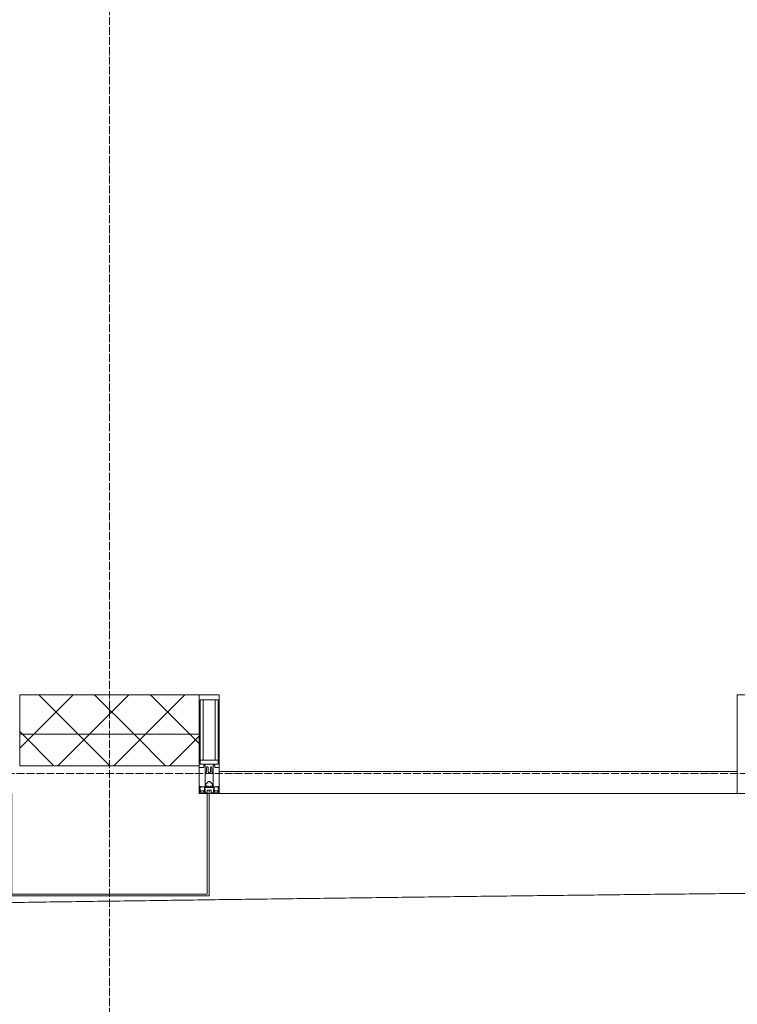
# Model space of a CAD drawing. Header units: millimetres. Extents: x 5617 to 143375, y 7718 to 186221.
# Tile 76 of 106: x 74579 to 76396, y 14816 to 17310. Entities that reach past the tile are written whole.
import ezdxf

# ---------------------------------------------------------------- set-up
doc = ezdxf.new("R2010")
doc.units = ezdxf.units.MM
doc.linetypes.add('ADSK_Линия сетки', pattern=[25, 20, -2.5, 0, -2.5])
doc.linetypes.add('Линия сетки', pattern=[25, 20, -2.5, 0, -2.5])
for name, color, linetype, lineweight in [('Импосты витража', 7, 'Continuous', 18), ('Колонны', 7, 'Continuous', 18), ('Оси', 7, 'Continuous', 9), ('Панели витража', 7, 'Continuous', 18), ('Стены разрез', 7, 'Continuous', 40), ('Стены штриховка', 7, 'Continuous', 40), ('Форма', 7, 'Continuous', 18), ('Элементы узлов', 7, 'Continuous', 18)]:
    doc.layers.add(name, color=color, linetype=linetype, lineweight=lineweight)
pattern_1 = [(45, (0, 0), (-70.71068, 70.71068), []), (135, (0, 0), (-70.71068, -70.71068), [])]

# ---------------------------------------------------------------- blocks, each defined once
blk = doc.blocks.new('Rectangular Mullion - R_StandardFrame_50Wx250H-V62-МКСС_К4_L08_28_500_')
at = {"layer": 'Импосты витража', "color": 253, "lineweight": 5, "true_color": 0xaaaaaa}
for p, q in [((-25, -250), (-25, 0)), ((-25, 0), (0, 0)), ((5, 0), (25, 0)), ((25, 0), (25, -250)), ((25, -250), (-25, -250))]:
    blk.add_line(p, q, dxfattribs=at)
blk = doc.blocks.new('System Panel - A_PAN_Glass-7508020-МКСС_К4_L08_28_500_')
at = {"layer": 'Панели витража', "color": 253, "lineweight": 5, "true_color": 0xaaaaaa}
for p, q in [((656.25, 55), (-656.25, 55)), ((-656.25, 55), (-656.25, 0)), ((656.25, 0), (656.25, 55)), ((-656.25, 0), (656.25, 0))]:
    blk.add_line(p, q, dxfattribs=at)
blk = doc.blocks.new('Rectangular Mullion - 50Wx250H-2623690-МКСС_К4_L08_28_500_')
at = {"layer": 'Элементы узлов', "color": 253, "lineweight": 5, "true_color": 0xaaaaaa}
for p, q in [((-25, 65.2), (-25, 250)), ((-25, 250), (0, 250)), ((25, 250), (0, 250)), ((25, 65.2), (25, 250)), ((-23, 237.3), (0, 237.3)), ((-23, 237.3), (-23, 73.6)), ((-14.9, 84), (-14.9, 237.3)), ((23, 237.3), (0, 237.3)), ((14.9, 84), (14.9, 237.3)), ((23, 237.3), (23, 73.6)), ((0, 84), (-23, 84)), ((0, 84), (23, 84)), ((-14, 65.2), (-25, 65.2)), ((-0.5, 73.6), (-23, 73.6)), ((-14, 71.3), (-14, 65.2)), ((-10, 71.3), (-14, 71.3)), ((-10, 53), (-10, 71.3)), ((-8.7, 53), (-10, 53)), ((-10, 53), (-10, 17)), ((-8.7, 53), (-7, 54.7)), ((-7, 65.2), (-5.9, 67.3)), ((-7, 65.2), (-7, 54.7)), ((-4.1, 67.3), (-5.9, 67.3)), ((-4.1, 67.3), (-2.9, 65.1)), ((-2.9, 65.1), (-2.9, 54.6)), ((-1.3, 53), (-2.9, 54.6)), ((0, 53), (-1.3, 53)), ((0, 53), (1.3, 53)), ((0.5, 73.6), (23, 73.6)), ((1.3, 53), (2.9, 54.6)), ((4.1, 67.3), (2.9, 65.1)), ((2.9, 65.1), (2.9, 54.6)), ((4.1, 67.3), (5.9, 67.3)), ((7, 65.2), (5.9, 67.3)), ((7, 65.2), (7, 54.7)), ((8.7, 53), (7, 54.7)), ((8.7, 53), (10, 53)), ((10, 71.3), (14, 71.3)), ((10, 53), (10, 71.3)), ((10, 53), (10, 17)), ((14, 71.3), (14, 65.2)), ((14, 65.2), (25, 65.2)), ((-8.5, 23), (-1.5, 30)), ((-1.5, 30), (0, 30)), ((1.5, 30), (0, 30)), ((8.5, 23), (1.5, 30)), ((-23.8, 14.6), (-25, 14.2)), ((-25, 0), (-25, 14.2)), ((-22.3, 17), (-23.8, 17)), ((-23.8, 17), (-23.8, 14.6)), ((-22.5, 10.6), (-23.8, 14.6)), ((-22.5, 10.6), (-23.7, 9.9)), ((-23.7, 1.3), (-23.7, 9.9)), ((-23.7, 1.3), (-11.8, 1.3)), ((-23.2, 10.2), (-22.5, 8)), ((-22.5, 8), (-22.5, 4.5)), ((-21.3, 4.5), (-22.5, 4.5)), ((-22.3, 17), (-22.3, 16)), ((-22.3, 16), (-21.3, 16)), ((-19, 17.6), (-21.3, 16)), ((-21.3, 4.5), (-21.3, 6.5)), ((-21.3, 6.5), (-14.2, 6.5)), ((-18.4, 16.6), (-19, 17.6)), ((-7.4, 16.6), (-18.4, 16.6)), ((-14.2, 6.5), (-14.2, 4.5)), ((-13.2, 4.5), (-14.2, 4.5)), ((-13.2, 4.5), (-12.2, 7.2)), ((-12.7, 7.6), (-11.3, 11.4)), ((-12.7, 7.6), (-11.8, 6.9)), ((-12.2, 9), (-12.2, 14.8)), ((-12.2, 14.8), (0, 14.8)), ((-11.8, 1.3), (-11.8, 6.9)), ((-10.5, 11.2), (-11.3, 11.4)), ((-10.5, 1.5), (-10.5, 11.2)), ((-4.8, 1.5), (-10.5, 1.5)), ((-10, 17), (-7.5, 17)), ((-8.5, 18.5), (-8.5, 23)), ((-7.5, 18.5), (-8.5, 18.5)), ((-7.5, 17), (-7.5, 18.5)), ((-7.4, 18), (-7.4, 16.6)), ((-2.6, 18), (-7.4, 18)), ((0, 8), (-4.8, 8)), ((-4.8, 1.5), (-4.8, 8)), ((-2.6, 18), (-2.6, 16.8)), ((-2.6, 16.8), (0, 16.8)), ((2.6, 16.8), (0, 16.8)), ((0, 14.8), (0, 16.8)), ((0, 14.8), (0, 16.8)), ((12.2, 14.8), (0, 14.8)), ((0, 0), (0, 8)), ((0, 8), (4.8, 8)), ((0, 0), (0, 8)), ((2.6, 18), (2.6, 16.8)), ((2.6, 18), (7.4, 18)), ((4.8, 1.5), (4.8, 8)), ((4.8, 1.5), (10.5, 1.5)), ((7.4, 18), (7.4, 16.6)), ((7.4, 16.6), (18.4, 16.6)), ((7.5, 18.5), (8.5, 18.5)), ((7.5, 17), (7.5, 18.5)), ((10, 17), (7.5, 17)), ((8.5, 18.5), (8.5, 23)), ((10.5, 11.2), (11.3, 11.4)), ((10.5, 1.5), (10.5, 11.2)), ((12.7, 7.6), (11.3, 11.4)), ((12.7, 7.6), (11.8, 6.9)), ((11.8, 1.3), (11.8, 6.9)), ((23.7, 1.3), (11.8, 1.3)), ((12.2, 9), (12.2, 14.8)), ((13.2, 4.5), (12.2, 7.2)), ((13.2, 4.5), (14.2, 4.5)), ((21.3, 6.5), (14.2, 6.5)), ((14.2, 6.5), (14.2, 4.5)), ((18.4, 16.6), (19, 17.6)), ((19, 17.6), (21.3, 16)), ((22.3, 16), (21.3, 16)), ((21.3, 4.5), (21.3, 6.5)), ((21.3, 4.5), (22.5, 4.5)), ((22.3, 17), (22.3, 16)), ((22.3, 17), (23.8, 17)), ((22.5, 10.6), (23.8, 14.6)), ((22.5, 10.6), (23.7, 9.9)), ((23.2, 10.2), (22.5, 8)), ((22.5, 8), (22.5, 4.5)), ((23.7, 1.3), (23.7, 9.9)), ((23.8, 17), (23.8, 14.6)), ((23.8, 14.6), (25, 14.2)), ((25, 0), (25, 14.2)), ((-25, 0), (0, 0)), ((25, 0), (0, 0))]:
    blk.add_line(p, q, dxfattribs=at)
for centre, start, end in [((-0.5, 73.1), 360, 90), ((0.5, 73.1), 90, 180)]:
    blk.add_arc(centre, 0.5, start, end, dxfattribs=at)
blk = doc.blocks.new('Rectangular Mullion - R_StandardFrame_50Wx250H-7505731-МКСС_К4_L08_28_500_')
at = {"layer": 'Импосты витража', "color": 253, "lineweight": 5, "true_color": 0xaaaaaa}
for p, q in [((-25, -250), (-25, 0)), ((-25, 0), (-5, 0)), ((0, 0), (25, 0)), ((25, 0), (25, -250)), ((25, -250), (-25, -250))]:
    blk.add_line(p, q, dxfattribs=at)
blk = doc.blocks.new('A_SLK_PAN_Type1 - Прямой тип панели-6537531-МКСС_К4_L08_28_500_')
at = {"layer": 'Колонны', "lineweight": 5}
for p, q in [((-252.5, 260), (252.5, 260)), ((-252.5, 0), (-252.5, 260)), ((-247.5, 255), (-247.5, 0)), ((247.5, 255), (-247.5, 255)), ((247.5, 0), (247.5, 255)), ((252.5, 260), (252.5, 0)), ((-247.5, 0), (-252.5, 0)), ((252.5, 0), (247.5, 0))]:
    blk.add_line(p, q, dxfattribs=at)
blk = doc.blocks.new('135_SLK_K4_AR_FCD_rvt-1-МКСС_К4_L08_28_500_')
at = {"layer": 'Стены разрез', "lineweight": 5, "true_color": 0xaaaaaa}
h = blk.add_hatch(dxfattribs=at)
h.set_pattern_fill('FP_4', color=253, style=0, pattern_type=2)
h.set_pattern_definition(pattern_1)
h.paths.add_polyline_path([(133377.5, 15500), (133377.5, 15600), (132922.5, 15600), (132922.5, 15500), (133249.8, 15500)])
h = blk.add_hatch(dxfattribs=at)
h.set_pattern_fill('FP_4', color=253, style=0, pattern_type=2)
h.set_pattern_definition(pattern_1)
h.paths.add_polyline_path([(132922.5, 15420), (133377.5, 15420), (133377.5, 15500), (132922.5, 15500), (132922.5, 15481.1)])
at = {"layer": 'Стены разрез', "color": 253, "lineweight": 9, "true_color": 0xaaaaaa}
for p, q in [((133377.5, 15600), (132922.5, 15600)), ((132922.5, 15600), (132922.5, 15420)), ((133377.5, 15420), (133377.5, 15600)), ((132922.5, 15420), (133377.5, 15420))]:
    blk.add_line(p, q, dxfattribs=at)
at = {"layer": 'Стены штриховка', "color": 253, "lineweight": 9, "true_color": 0xaaaaaa}
blk.add_line((133377.5, 15500), (132922.5, 15500), dxfattribs=at)
at = {"layer": 'Форма', "color": 253, "lineweight": 9, "true_color": 0xaaaaaa}
blk.add_open_spline([(122602.5, 14910.4), (122635, 14910.9), (122726.4, 14912), (122876.6, 14914), (123111.5, 14917.2), (123405.2, 14921.2), (123698.8, 14925.3), (123933.8, 14928.7), (124110.2, 14931.2), (124286.6, 14933.8), (124521.5, 14937.3), (124815.2, 14941.7), (125167.5, 14947.1), (125461.4, 14951.7), (125696.5, 14955.4), (125931.5, 14959.2), (126225.1, 14963.9), (126518.7, 14968.7), (126753.7, 14972.5), (126930.1, 14975.4), (127106.5, 14978.4), (127341.5, 14982.3), (127635, 14987.2), (127928.6, 14992.1), (128163.6, 14996.1), (128340, 14999.1), (128516.5, 15002.1), (128751.4, 15006.1), (129044.9, 15011.1), (129338.4, 15016.1), (129573.5, 15020), (129750, 15023), (129926.4, 15026), (130161.4, 15030), (130396.1, 15033.9), (130630.9, 15037.8), (130807, 15040.7), (130983.3, 15043.6), (131159.9, 15046.5), (131336.4, 15049.3), (131512.6, 15052.2), (131688.7, 15055), (131864.6, 15057.8), (132040.7, 15060.5), (132216.8, 15063.2), (132363.8, 15065.4), (132481.5, 15067.2), (132569.9, 15068.5), (132658.2, 15069.8), (132775.8, 15071.6), (132922.7, 15073.7), (133098.6, 15076.2), (133274.4, 15078.6), (133450.4, 15081), (133626.5, 15083.3), (133773.5, 15085.2), (133891.3, 15086.7), (133979.9, 15087.8), (134068.4, 15088.9), (134186, 15090.3), (134332.7, 15092), (134508.5, 15094), (134684.1, 15095.8), (134859.8, 15097.6), (135035.9, 15099.3), (135183, 15100.6), (135301.1, 15101.6), (135389.9, 15102.3), (135478.8, 15103), (135597.3, 15103.8), (135745.3, 15104.8), (135922.7, 15105.9), (136158.6, 15107.1), (136452.1, 15108.1), (136684.6, 15108.4), (136800, 15108.4)], degree=3, knots=[-0.3051302, -0.3051302, -0.3051302, -0.3051302, -0.3030303, -0.2992424, -0.2954545, -0.2878788, -0.280303, -0.2765152, -0.2727273, -0.2689394, -0.2651515, -0.2575758, -0.25, -0.2424242, -0.2386364, -0.2348485, -0.2272727, -0.219697, -0.2159091, -0.2121212, -0.2083333, -0.2045455, -0.1969697, -0.1893939, -0.1856061, -0.1818182, -0.1780303, -0.1742424, -0.1666667, -0.1590909, -0.155303, -0.1515152, -0.1477273, -0.1439394, -0.1363636, -0.1325758, -0.1287879, -0.125, -0.1212121, -0.1174242, -0.1136364, -0.1098485, -0.1060606, -0.1022727, -0.0984848, -0.094697, -0.092803, -0.0909091, -0.0890152, -0.0871212, -0.0833333, -0.0795455, -0.0757576, -0.0719697, -0.0681818, -0.0643939, -0.0625, -0.0606061, -0.0587121, -0.0568182, -0.0530303, -0.0492424, -0.0454545, -0.0416667, -0.0378788, -0.0340909, -0.032197, -0.030303, -0.0284091, -0.0265152, -0.0227273, -0.0189394, -0.0151515, -0.0075758, 0, 0, 0, 0], dxfattribs=at)
at = {"layer": 'Импосты витража', "color": 253, "lineweight": 5, "true_color": 0xaaaaaa}
blk.add_blockref('Rectangular Mullion - 50Wx250H-2623690-МКСС_К4_L08_28_500_', (133402.5, 15350), dxfattribs=at)
at = {"layer": 'Импосты витража', "color": 253, "lineweight": 5, "true_color": 0xaaaaaa, "extrusion": (0, 0, -1), "rotation": 180}
for name, p in [('Rectangular Mullion - R_StandardFrame_50Wx250H-7505731-МКСС_К4_L08_28_500_', (-133402.5, 15350)), ('Rectangular Mullion - R_StandardFrame_50Wx250H-V62-МКСС_К4_L08_28_500_', (-134765, 15350))]:
    blk.add_blockref(name, p, dxfattribs=at)
at = {"layer": 'Колонны', "color": 253, "lineweight": 5, "true_color": 0xaaaaaa, "rotation": 180}
blk.add_blockref('A_SLK_PAN_Type1 - Прямой тип панели-6537531-МКСС_К4_L08_28_500_', (133150, 15350), dxfattribs=at)
at = {"layer": 'Панели витража', "color": 253, "lineweight": 5, "true_color": 0xaaaaaa}
blk.add_blockref('System Panel - A_PAN_Glass-7508020-МКСС_К4_L08_28_500_', (134083.8, 15350), dxfattribs=at)

msp = doc.modelspace()

# ---------------------------------------------------------------- linework, layer by layer
at = {"layer": 'Оси', "linetype": 'Линия сетки'}
msp.add_line((74806.2, 12025.7), (74806.2, 33150), dxfattribs=at)
at = {"layer": 'Оси', "linetype": 'ADSK_Линия сетки'}
msp.add_line((78406.2, 15400), (26144.7, 15400), dxfattribs=at)

# ---------------------------------------------------------------- block references
at = {"lineweight": 5}
msp.add_blockref('135_SLK_K4_AR_FCD_rvt-1-МКСС_К4_L08_28_500_', (-58343.8, 0), dxfattribs=at)

doc.saveas('drawing.dxf')
